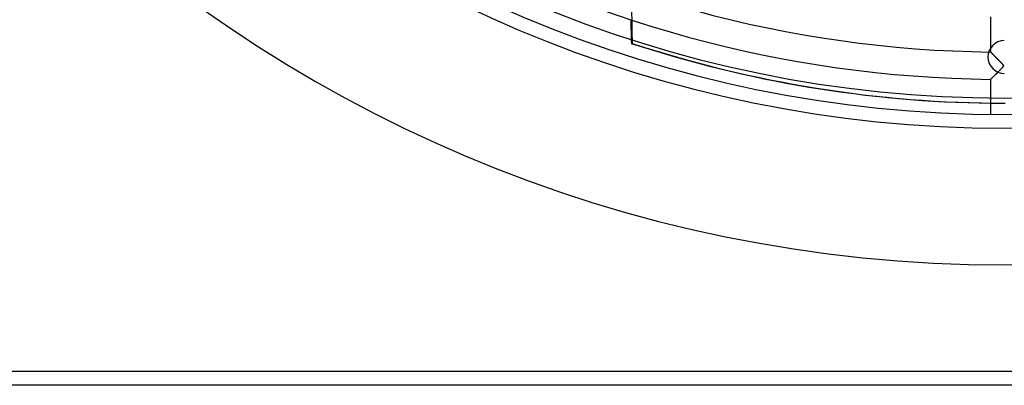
# Model space of a CAD drawing. Header units: millimetres. Extents: x -550 to 550, y -550 to 550.
# Tile 2 of 54: x -360 to 0, y -550 to -416. Entities that reach past the tile are written whole.
import ezdxf

# ---------------------------------------------------------------- set-up
doc = ezdxf.new("R2010")
doc.units = ezdxf.units.MM
doc.layers.add('HIDDEN', color=7, linetype='Continuous')
doc.layers.add('THICK', color=7, linetype='Continuous')

msp = doc.modelspace()

# ---------------------------------------------------------------- linework, layer by layer
at = {"layer": 'HIDDEN'}
for p, q in [((-136.39, -425.01), (-136.08, -425.01)), ((-4.99, -428.19), (-5, -428.18)), ((-4.97, -428.21), (-4.99, -428.19)), ((-4.93, -428.25), (-4.97, -428.21)), ((-4.89, -428.3), (-4.93, -428.25)), ((-4.82, -428.36), (-4.89, -428.3)), ((-4.75, -428.43), (-4.82, -428.36)), ((-4.67, -428.52), (-4.75, -428.43)), ((-4.57, -428.61), (-4.67, -428.52)), ((-4.47, -428.72), (-4.57, -428.61)), ((-4.36, -428.83), (-4.47, -428.72)), ((-4.24, -428.95), (-4.36, -428.83)), ((-4.12, -429.07), (-4.24, -428.95)), ((-3.99, -429.2), (-4.12, -429.07)), ((-3.86, -429.34), (-3.99, -429.2)), ((-3.72, -429.48), (-3.86, -429.34)), ((-3.57, -429.63), (-3.72, -429.48)), ((-3.42, -429.78), (-3.57, -429.63)), ((-3.26, -429.94), (-3.42, -429.78)), ((-3.1, -430.11), (-3.26, -429.94)), ((-2.93, -430.28), (-3.1, -430.11)), ((-2.76, -430.45), (-2.93, -430.28)), ((-2.58, -430.63), (-2.76, -430.45)), ((-2.4, -430.81), (-2.58, -430.63)), ((-2.22, -431), (-2.4, -430.81)), ((-2.03, -431.19), (-2.22, -431)), ((-1.85, -431.37), (-2.03, -431.19)), ((-1.68, -431.55), (-1.85, -431.37)), ((-1.51, -431.72), (-1.68, -431.55)), ((-1.35, -431.88), (-1.51, -431.72)), ((-1.2, -432.04), (-1.35, -431.88)), ((-1.07, -432.18), (-1.2, -432.04)), ((-2.67, -435.85), (-2.42, -435.59)), ((-2.42, -435.59), (-2.16, -435.33)), ((-2.16, -435.33), (-1.9, -435.07)), ((-1.9, -435.07), (-1.65, -434.81)), ((-1.65, -434.81), (-1.39, -434.55)), ((-1.39, -434.55), (-1.14, -434.3)), ((-1.14, -434.3), (-0.91, -434.06)), ((-0.94, -432.32), (-1.07, -432.18)), ((-0.82, -432.44), (-0.94, -432.32)), ((-0.91, -434.06), (-0.71, -433.84)), ((-0.72, -432.55), (-0.82, -432.44)), ((-0.63, -432.65), (-0.72, -432.55)), ((-0.71, -433.84), (-0.55, -433.65)), ((-0.55, -432.74), (-0.63, -432.65)), ((-0.48, -432.84), (-0.55, -432.74)), ((-0.55, -433.65), (-0.44, -433.51)), ((-0.42, -432.92), (-0.48, -432.84)), ((-0.44, -433.51), (-0.38, -433.41)), ((-0.37, -433), (-0.42, -432.92)), ((-0.38, -433.41), (-0.35, -433.34)), ((-0.34, -433.08), (-0.37, -433)), ((-0.35, -433.34), (-0.32, -433.27)), ((-0.32, -433.14), (-0.34, -433.08)), ((-0.32, -433.21), (-0.32, -433.14)), ((-0.32, -433.27), (-0.32, -433.21)), ((-5, -438.16), (-4.99, -438.15)), ((-4.99, -438.15), (-4.95, -438.11)), ((-4.95, -438.11), (-4.89, -438.05)), ((-4.89, -438.05), (-4.8, -437.96)), ((-4.8, -437.96), (-4.69, -437.86)), ((-4.69, -437.86), (-4.56, -437.72)), ((-4.56, -437.72), (-4.41, -437.57)), ((-4.41, -437.57), (-4.24, -437.41)), ((-4.24, -437.41), (-4.05, -437.22)), ((-4.05, -437.22), (-3.85, -437.02)), ((-3.85, -437.02), (-3.64, -436.81)), ((-3.64, -436.81), (-3.41, -436.58)), ((-3.41, -436.58), (-3.17, -436.34)), ((-3.17, -436.34), (-2.93, -436.1)), ((-2.93, -436.1), (-2.67, -435.85)), ((545, -545), (-545, -545))]:
    msp.add_line(p, q, dxfattribs=at)
for centre, radius, start, end in [((0, 0), 456, 180, 0), ((0, 0), 445, 180, 0), ((0, -430), 6, 90, 270)]:
    msp.add_arc(centre, radius, start, end, dxfattribs=at)
for centre, major_axis, start_param, end_param in [((224.03, -412.89), (0, 364.8), 1.570796, 1.604014), ((0.31, 0), (0, 446.88), 2.827433, 3.141593), ((0, 0), (0, -446.88), -0.011328, 0)]:
    msp.add_ellipse(centre, major_axis=major_axis, ratio=0.987688, start_param=start_param, end_param=end_param, dxfattribs=at)
at = {"layer": 'THICK'}
for p, q in [((-5, -415.36), (-5, -428.18)), ((-5, -428.18), (-4.99, -428.19)), ((-4.99, -428.19), (-4.97, -428.21)), ((-4.97, -428.21), (-4.94, -428.24)), ((-4.94, -428.24), (-4.9, -428.29)), ((-4.9, -428.29), (-4.84, -428.34)), ((-4.84, -428.34), (-4.77, -428.42)), ((-4.77, -428.42), (-4.69, -428.5)), ((-4.69, -428.5), (-4.59, -428.59)), ((-4.59, -428.59), (-4.49, -428.7)), ((-4.49, -428.7), (-4.38, -428.81)), ((-4.38, -428.81), (-4.26, -428.93)), ((-4.26, -428.93), (-4.12, -429.07)), ((-4.12, -429.07), (-3.99, -429.21)), ((-3.99, -429.21), (-3.84, -429.36)), ((-3.84, -429.36), (-3.69, -429.51)), ((-3.69, -429.51), (-3.53, -429.67)), ((-3.53, -429.67), (-3.36, -429.84)), ((-3.36, -429.84), (-3.19, -430.01)), ((-3.19, -430.01), (-3.02, -430.19)), ((-3.02, -430.19), (-2.84, -430.37)), ((-2.84, -430.37), (-2.65, -430.56)), ((-2.65, -430.56), (-2.46, -430.75)), ((-2.46, -430.75), (-2.27, -430.94)), ((-2.27, -430.94), (-2.08, -431.14)), ((-2.08, -431.14), (-1.88, -431.34)), ((-1.88, -431.34), (-1.68, -431.54)), ((-1.68, -431.54), (-1.48, -431.75)), ((-1.48, -431.75), (-1.29, -431.95)), ((-1.29, -431.95), (-1.1, -432.14)), ((-2.4, -435.57), (-2.62, -435.79)), ((-2.19, -435.36), (-2.4, -435.57)), ((-1.97, -435.14), (-2.19, -435.36)), ((-1.77, -434.94), (-1.97, -435.14)), ((-1.56, -434.73), (-1.77, -434.94)), ((-1.37, -434.53), (-1.56, -434.73)), ((-1.18, -434.33), (-1.37, -434.53)), ((-1, -434.15), (-1.18, -434.33)), ((-1.1, -432.14), (-0.93, -432.32)), ((-0.84, -433.97), (-1, -434.15)), ((-0.93, -432.32), (-0.78, -432.49)), ((-0.69, -433.82), (-0.84, -433.97)), ((-0.78, -432.49), (-0.64, -432.64)), ((-0.57, -433.68), (-0.69, -433.82)), ((-0.64, -432.64), (-0.53, -432.78)), ((-0.48, -433.56), (-0.57, -433.68)), ((-0.53, -432.78), (-0.44, -432.89)), ((-0.4, -433.45), (-0.48, -433.56)), ((-0.44, -432.89), (-0.38, -432.99)), ((-0.35, -433.34), (-0.4, -433.45)), ((-0.38, -432.99), (-0.34, -433.08)), ((-0.32, -433.25), (-0.35, -433.34)), ((-0.34, -433.08), (-0.32, -433.17)), ((-0.32, -433.17), (-0.32, -433.25)), ((-4.99, -438.15), (-5, -438.16)), ((-5, -438.16), (-5, -450.97)), ((-4.96, -438.12), (-4.99, -438.15)), ((-4.91, -438.07), (-4.96, -438.12)), ((-4.84, -438), (-4.91, -438.07)), ((-4.75, -437.91), (-4.84, -438)), ((-4.65, -437.81), (-4.75, -437.91)), ((-4.53, -437.7), (-4.65, -437.81)), ((-4.41, -437.57), (-4.53, -437.7)), ((-4.27, -437.44), (-4.41, -437.57)), ((-4.12, -437.29), (-4.27, -437.44)), ((-3.97, -437.14), (-4.12, -437.29)), ((-3.8, -436.97), (-3.97, -437.14)), ((-3.62, -436.79), (-3.8, -436.97)), ((-3.44, -436.61), (-3.62, -436.79)), ((-3.24, -436.42), (-3.44, -436.61)), ((-3.04, -436.21), (-3.24, -436.42)), ((-2.83, -436), (-3.04, -436.21)), ((-2.62, -435.79), (-2.83, -436)), ((545, -545), (-545, -545)), ((545, -550), (-545, -550))]:
    msp.add_line(p, q, dxfattribs=at)
for radius, start, end in [(506, 180, 0), (451, 180, 0), (428.21, 211.269, 269.331), (438.19, 211.2538, 269.3462)]:
    msp.add_arc((0, 0), radius, start, end, dxfattribs=at)
for centre, major_axis, start_param, end_param in [((223.72, -412.89), (0, -364.8), -1.561285, -1.537579), ((0, 0), (0, -446.88), -0.314159, -0.011328)]:
    msp.add_ellipse(centre, major_axis=major_axis, ratio=0.987688, start_param=start_param, end_param=end_param, dxfattribs=at)

doc.saveas('drawing.dxf')
